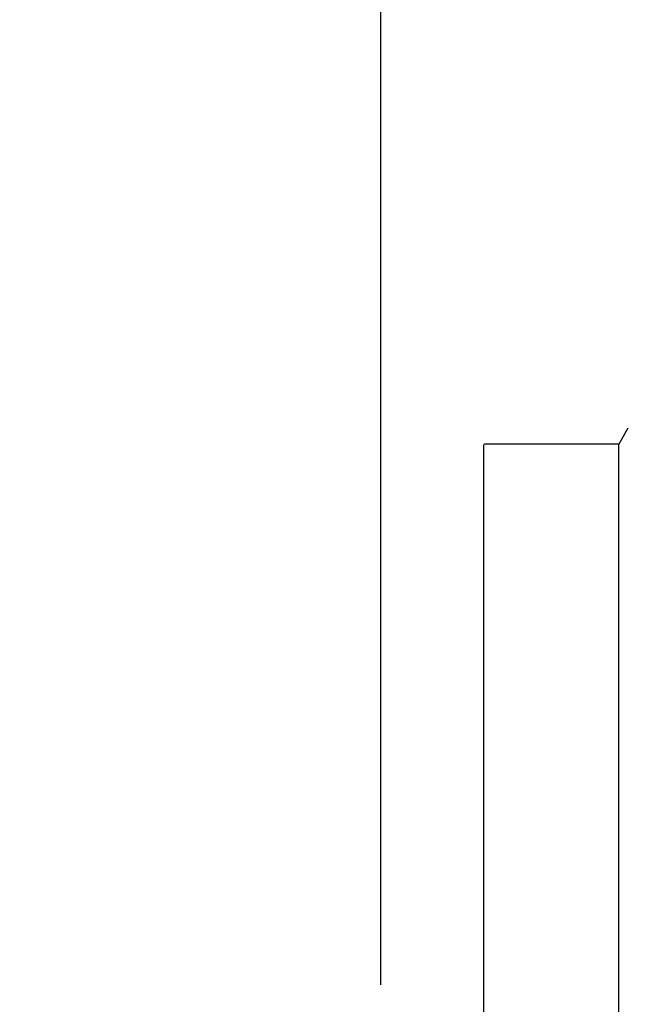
# Model space of a CAD drawing. Header units: inches. Extents: x 0.2 to 16.8, y 0.2 to 10.8.
# Tile 20 of 34: x 9.102 to 9.215, y 5.551 to 5.733. Entities that reach past the tile are written whole.
import ezdxf

# ---------------------------------------------------------------- set-up
doc = ezdxf.new("R2010")
doc.units = ezdxf.units.IN
doc.header["$LTSCALE"] = 0.935
doc.header["$MEASUREMENT"] = 0
doc.layers.get('0').update_dxf_attribs({"linetype": 'CONTINUOUS'})
doc.layers.add('DIMENSIONS', color=7, linetype='CONTINUOUS')
doc.styles.get("Standard").update_dxf_attribs({"font": 'txt', "width": 0.8})
doc.dimstyles.new('DIMSTYLE_1', dxfattribs={"dimtxt": 0.125, "dimasz": 0.18, "dimexe": 0.18, "dimexo": 0.0625, "dimgap": 0.09, "dimtad": 0, "dimtih": 1, "dimtoh": 1, "dimdec": 3, "dimzin": 4, "dimdsep": 46, "dimtxsty": 'STANDARD', "dimblk": '_FILLED', "dimblk1": '_FILLED', "dimblk2": '_FILLED', "dimcen": 0.09, "dimadec": 0, "dimazin": 0, "dimtp": 0.01, "dimtm": 0.01, "dimtfac": 1, "dimtdec": 3, "dimtofl": 0, "dimtmove": 0, "dimatfit": 3, "dimldrblk": '_FILLED', "dimfxl": 1, "dimtolj": 1, "dimtzin": 4, "dimarcsym": 0})

# ---------------------------------------------------------------- blocks, each defined once
blk = doc.blocks.new('*D19')
at = {"layer": 'DIMENSIONS', "color": 2, "linetype": 'CONTINUOUS'}
for p, q in [((8.70563, 8.64357), (8.70563, 8.79473)), ((9.16898, 8.36206), (8.70563, 8.64357)), ((9.16898, 5.55422), (9.16898, 8.36206))]:
    blk.add_line(p, q, dxfattribs=at)
at = {"layer": 'DIMENSIONS', "color": 2, "linetype": 'CONTINUOUS', "insert": (8.64313, 8.85723), "char_height": 0.125, "width": 1.225, "attachment_point": 1, "rotation": 90, "line_spacing_factor": 0.9}
blk.add_mtext('.403{\\Ftxt.shx;\\W1.000000;\\H0.125000; }[10.22]', dxfattribs=at)
blk = doc.blocks.new('_FILLED')
at = {"color": 0, "linetype": 'BYBLOCK'}
blk.add_solid([(0, 0), (-1, 0.1736), (-1, -0.1736)], dxfattribs=at)

msp = doc.modelspace()

# ---------------------------------------------------------------- linework, layer by layer
at = {"color": 7, "linetype": 'CONTINUOUS'}
for p, q in [((9.21293, 5.65409), (9.2147, 5.65716)), ((9.18806, 5.65423), (9.21306, 5.65423)), ((9.18793, 5.65409), (9.18793, 5.44409)), ((9.21293, 5.44409), (9.21293, 5.65409))]:
    msp.add_line(p, q, dxfattribs=at)

# ---------------------------------------------------------------- dimensions: what is measured, and where the dimension line sits
at = {"layer": 'DIMENSIONS', "color": 2, "linetype": 'CONTINUOUS'}
dim = msp.add_ordinate_dim(feature_location=(9.16898, 5.55422), offset=(-0.46335, 3.24051), dtype=0, origin=(9.57151, 8.10723), dimstyle='DIMSTYLE_1', dxfattribs=at)
dim.commit()
dim.dimension.update_dxf_attribs({"geometry": '*D19', "text_midpoint": (8.70563, 9.46973)})

doc.saveas('drawing.dxf')
